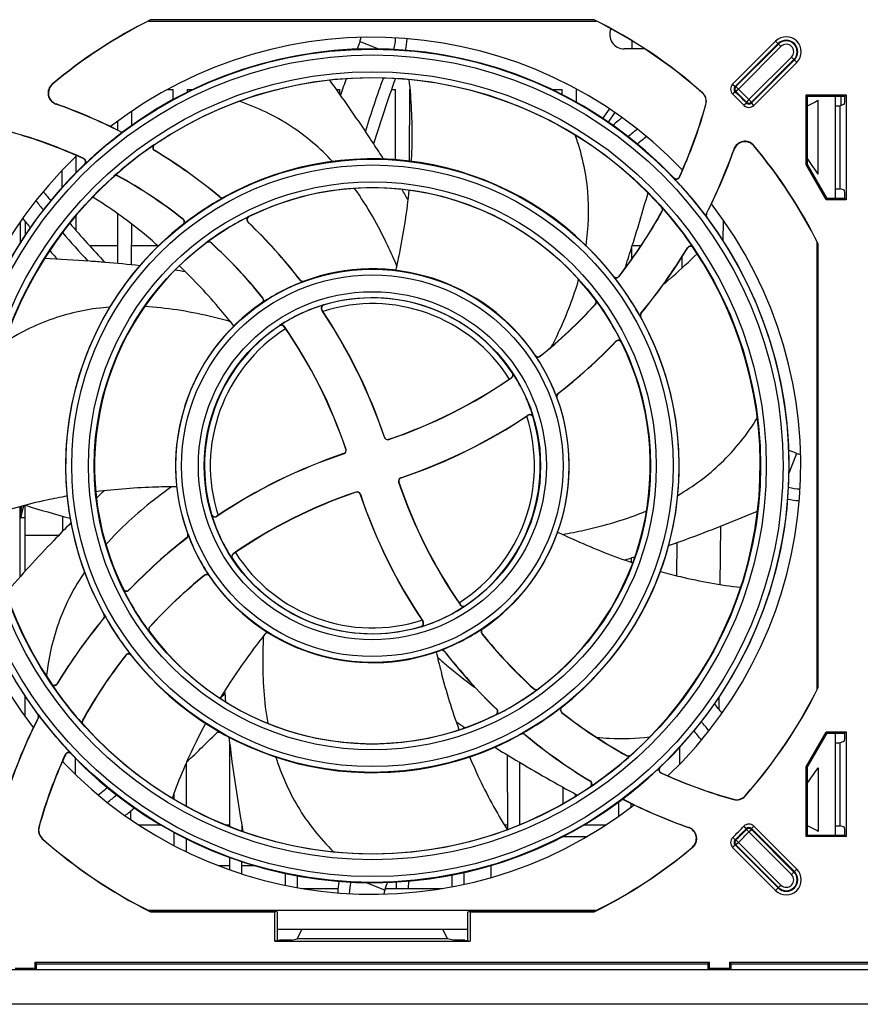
# Model space of a CAD drawing. Header units: millimetres. Extents: x 0 to 1200, y 0 to 1150.
# Tile 3 of 80: x 406 to 479, y 64 to 149. Entities that reach past the tile are written whole.
import ezdxf

# ---------------------------------------------------------------- set-up
doc = ezdxf.new("R2010")
doc.units = ezdxf.units.MM
doc.header["$LTSCALE"] = 74.962963
doc.layers.get('0').update_dxf_attribs({"linetype": 'CONTINUOUS'})
doc.layers.add('00_COMPONENTS', color=7, linetype='CONTINUOUS')

msp = doc.modelspace()

# ---------------------------------------------------------------- linework, layer by layer
at = {"color": 7, "linetype": 'CONTINUOUS'}
for p, q in [((459.044, 147.37), (459.044, 146.666)), ((418.986, 143.166), (419.444, 143.166)), ((419.445, 142.288), (419.444, 143.166)), ((420.644, 143.166), (421.163, 143.166)), ((420.644, 143.166), (420.644, 142.905)), ((433.536, 143.166), (433.844, 143.166)), ((433.844, 142.732), (433.844, 143.166)), ((438.304, 143.166), (438.644, 143.166)), ((438.652, 137.086), (438.644, 143.166)), ((439.844, 143.166), (439.835, 136.973)), ((439.844, 143.166), (439.911, 143.166)), ((452.104, 143.166), (453.044, 143.166)), ((453.044, 142.711), (453.044, 143.166)), ((454.244, 143.166), (454.242, 142.065)), ((454.244, 143.166), (454.302, 143.166)), ((415.841, 141.249), (415.84, 140.033)), ((414.649, 139.647), (414.648, 140.409)), ((411.036, 137.356), (411.034, 135.955)), ((409.855, 134.704), (409.853, 136.168)), ((411.029, 132.255), (411.027, 131.002)), ((414.664, 128.128), (414.659, 132.414)), ((466.949, 130.083), (466.965, 131.85)), ((406.228, 131.713), (406.226, 129.904)), ((415.828, 131.544), (415.823, 128.015)), ((459.025, 129.459), (459.024, 128.479)), ((463.381, 128.685), (463.364, 127.719)), ((406.194, 107.125), (406.186, 101.045)), ((409.896, 105.015), (409.894, 106.321)), ((466.69, 100.415), (466.735, 105.461)), ((462.951, 104.029), (462.901, 101.185)), ((458.988, 102.702), (458.988, 102.339)), ((466.596, 89.605), (466.606, 90.714)), ((444.568, 88.093), (444.568, 88.02)), ((424.331, 79.519), (424.321, 86.667)), ((463.204, 84.922), (463.21, 86.384)), ((409.923, 85.09), (409.923, 85.261)), ((410.965, 85.447), (410.963, 84.046)), ((448.331, 79.271), (448.323, 85.686)), ((449.364, 85.058), (449.357, 79.681)), ((420.564, 85.012), (420.559, 81.284)), ((453.128, 81.512), (453.126, 82.9)), ((419.528, 81.879), (419.527, 82.409)), ((454.161, 82.33), (454.16, 82.112)), ((457.93, 80.415), (457.928, 81.638)), ((415.759, 80.855), (415.758, 80.14)), ((458.959, 81.525), (458.959, 81.167)), ((425.357, 79.699), (425.356, 79.135)), ((419.533, 77.869), (419.532, 79.005)), ((420.555, 78.467), (420.554, 77.361)), ((453.115, 78.666), (455.214, 78.666)), ((424.336, 75.786), (424.335, 76.847)), ((423.327, 76.147), (424.336, 76.147)), ((425.353, 76.488), (425.351, 75.435)), ((425.352, 76.147), (426.447, 76.147)), ((446.834, 76.147), (446.914, 76.147)), ((446.905, 75.129), (446.914, 76.17)), ((429.138, 74.44), (429.137, 75.468)), ((430.151, 75.256), (430.149, 74.252)), ((443.538, 74.326), (443.537, 75.34)), ((444.551, 75.555), (444.55, 74.526)), ((430.616, 74.166), (433.669, 74.166)), ((437.763, 74.166), (442.672, 74.166)), ((438.738, 74.166), (438.738, 74.728)), ((439.75, 74.811), (439.749, 74.166)), ((388.631, 67.166), (484.657, 67.166)), ((495.934, 64.166), (364.144, 64.166))]:
    msp.add_line(p, q, dxfattribs=at)
at = {"layer": '00_COMPONENTS', "color": 7, "linetype": 'CONTINUOUS'}
for p, q in [((417.299, 149.066), (455.988, 149.066)), ((455.799, 149.183), (417.489, 149.183)), ((417.489, 149.183), (417.493, 149.166)), ((455.795, 149.166), (417.493, 149.166)), ((455.799, 149.183), (455.795, 149.166)), ((460.16, 146.666), (458.394, 146.666)), ((474.12, 142.69), (477.568, 142.69)), ((474.225, 142.585), (474.12, 142.69)), ((474.12, 136.641), (474.12, 142.69)), ((474.225, 142.585), (477.463, 142.585)), ((474.225, 136.669), (474.225, 142.585)), ((475.144, 135.84), (475.144, 142.24)), ((476.644, 133.747), (476.644, 142.585)), ((477.143, 141.786), (477.143, 142.585)), ((477.463, 142.585), (477.568, 142.69)), ((477.568, 142.69), (477.568, 133.642)), ((456.562, 140.641), (457.128, 141.468)), ((457.032, 140.326), (457.594, 141.148)), ((476.644, 141.753), (477.044, 141.753)), ((477.412, 141.876), (477.044, 141.753)), ((477.044, 134.579), (477.044, 141.753)), ((457.402, 140.078), (457.553, 140.203)), ((474.225, 136.669), (474.12, 136.641)), ((475.853, 133.642), (474.12, 136.641)), ((475.913, 133.747), (474.225, 136.669)), ((476.644, 134.579), (477.044, 134.579)), ((477.412, 134.456), (477.044, 134.579)), ((475.913, 133.747), (475.853, 133.642)), ((477.568, 133.642), (475.853, 133.642)), ((477.463, 133.747), (475.913, 133.747)), ((477.463, 133.747), (477.568, 133.642)), ((406.644, 131.785), (406.644, 130.563)), ((475.044, 130.011), (475.044, 91.321)), ((475.161, 129.821), (475.144, 129.817)), ((475.144, 91.515), (475.144, 129.817)), ((475.161, 91.511), (475.161, 129.821)), ((406.644, 101.551), (406.644, 107.25)), ((406.644, 106.166), (406.193, 106.166)), ((475.161, 91.511), (475.144, 91.515)), ((406.644, 89.014), (406.644, 90.777)), ((474.12, 84.69), (475.853, 87.69)), ((474.225, 84.662), (475.913, 87.585)), ((475.853, 87.69), (477.568, 87.69)), ((475.913, 87.585), (475.853, 87.69)), ((475.913, 87.585), (477.463, 87.585)), ((476.644, 78.747), (476.644, 87.585)), ((477.463, 87.585), (477.568, 87.69)), ((477.568, 87.69), (477.568, 78.642)), ((476.644, 86.753), (477.044, 86.753)), ((477.412, 86.876), (477.044, 86.753)), ((477.044, 79.579), (477.044, 86.753)), ((474.225, 84.662), (474.12, 84.69)), ((474.12, 78.642), (474.12, 84.69)), ((474.225, 78.747), (474.225, 84.662)), ((475.144, 84.589), (475.144, 79.092)), ((416.447, 79.666), (418.358, 79.666)), ((423.971, 79.666), (424.331, 79.666)), ((448.045, 79.666), (448.331, 79.666)), ((454.934, 79.666), (456.84, 79.666)), ((476.644, 79.579), (477.044, 79.579)), ((477.412, 79.456), (477.044, 79.579)), ((474.225, 78.747), (474.12, 78.642)), ((477.568, 78.642), (474.12, 78.642)), ((477.463, 78.747), (474.225, 78.747)), ((477.463, 78.747), (477.568, 78.642)), ((455.989, 72.266), (417.299, 72.266)), ((417.489, 72.148), (417.493, 72.166)), ((417.489, 72.148), (428.206, 72.148)), ((417.493, 72.166), (428.294, 72.166)), ((428.294, 72.166), (428.206, 72.148)), ((428.206, 69.622), (428.206, 72.148)), ((428.425, 72.14), (428.294, 72.166)), ((428.425, 72.14), (428.425, 69.666)), ((444.863, 72.14), (444.994, 72.166)), ((444.863, 72.14), (444.863, 69.666)), ((444.994, 72.166), (445.081, 72.148)), ((444.994, 72.166), (455.795, 72.166)), ((445.081, 72.148), (455.799, 72.148)), ((445.081, 72.148), (445.081, 69.622)), ((455.799, 72.148), (455.795, 72.166)), ((428.425, 70.666), (444.863, 70.666)), ((430.143, 69.809), (430.568, 70.666)), ((443.145, 69.809), (442.72, 70.666)), ((429.644, 69.71), (430.143, 69.809)), ((443.145, 69.809), (430.143, 69.809)), ((443.644, 69.71), (443.145, 69.809)), ((428.644, 69.71), (428.206, 69.622)), ((428.206, 69.622), (445.081, 69.622)), ((429.644, 69.71), (428.644, 69.71)), ((444.644, 69.71), (443.644, 69.71)), ((444.644, 69.71), (445.081, 69.622)), ((405.775, 67.297), (407.513, 67.297)), ((407.513, 67.797), (465.775, 67.797)), ((407.644, 67.666), (407.513, 67.797)), ((407.513, 67.297), (407.513, 67.797)), ((407.513, 67.297), (407.644, 67.166)), ((407.644, 67.666), (465.644, 67.666)), ((407.644, 67.166), (407.644, 67.666)), ((465.644, 67.666), (465.775, 67.797)), ((465.644, 67.166), (465.644, 67.666)), ((465.644, 67.166), (465.775, 67.297)), ((465.775, 67.297), (465.775, 67.797)), ((465.775, 67.297), (467.513, 67.297)), ((467.513, 67.797), (484.534, 67.797)), ((467.644, 67.666), (467.513, 67.797)), ((467.513, 67.297), (467.513, 67.797)), ((467.513, 67.297), (467.644, 67.166)), ((467.644, 67.666), (484.664, 67.666)), ((467.644, 67.166), (467.644, 67.666))]:
    msp.add_line(p, q, dxfattribs=at)
at = {"layer": '00_COMPONENTS', "color": 9, "linetype": 'CONTINUOUS'}
for p, q in [((435.575, 147.302), (437.241, 146.651)), ((467.76, 143.613), (471.478, 147.331)), ((467.972, 143.401), (471.69, 147.119)), ((468.045, 143.402), (471.726, 147.083)), ((471.478, 147.331), (471.938, 146.871)), ((468.257, 143.19), (471.938, 146.871)), ((472.849, 145.96), (469.168, 142.279)), ((473.097, 145.712), (469.379, 141.994)), ((473.061, 145.748), (469.38, 142.067)), ((473.309, 145.5), (469.591, 141.782)), ((472.849, 145.96), (473.309, 145.5)), ((409.018, 143.618), (408.983, 143.611)), ((465.159, 142.875), (465.139, 142.869)), ((467.76, 143.613), (467.972, 143.401)), ((467.767, 142.758), (467.975, 142.974)), ((467.972, 143.401), (468.045, 143.402)), ((467.975, 142.974), (468.048, 142.974)), ((468.257, 143.19), (468.045, 143.402)), ((468.257, 143.19), (468.048, 142.974)), ((468.736, 141.789), (468.952, 141.997)), ((469.168, 142.279), (468.952, 142.07)), ((468.952, 141.997), (468.952, 142.07)), ((469.168, 142.279), (469.38, 142.067)), ((469.379, 141.994), (469.38, 142.067)), ((469.591, 141.782), (469.379, 141.994)), ((409.328, 141.908), (409.294, 141.902)), ((465.459, 141.857), (465.439, 141.851)), ((414.866, 139.52), (414.864, 139.54)), ((415.181, 139.546), (415.179, 139.567)), ((417.836, 138.388), (417.804, 138.387)), ((417.85, 137.883), (417.817, 137.882)), ((467.886, 137.982), (467.88, 138.016)), ((469.595, 138.292), (469.589, 138.327)), ((411.692, 137.185), (411.722, 137.19)), ((411.774, 136.695), (411.805, 136.7)), ((414.319, 135.666), (414.321, 135.645)), ((414.664, 135.705), (414.667, 135.683)), ((462.673, 135.536), (462.678, 135.505)), ((463.163, 135.618), (463.168, 135.587)), ((423.47, 133.861), (423.472, 133.882)), ((423.807, 133.829), (423.809, 133.85)), ((461.644, 132.991), (461.623, 132.989)), ((461.683, 132.646), (461.661, 132.643)), ((420.266, 131.972), (420.295, 131.972)), ((425.999, 132.176), (425.968, 132.18)), ((465.498, 132.444), (465.518, 132.445)), ((465.524, 132.129), (465.545, 132.131)), ((420.267, 131.5), (420.295, 131.499)), ((425.924, 131.691), (425.894, 131.695)), ((414.662, 129.666), (412.22, 129.666)), ((418.111, 129.666), (415.825, 129.666)), ((422.327, 129.95), (422.326, 129.927)), ((422.708, 129.931), (422.707, 129.908)), ((459.845, 129.666), (459.091, 129.666)), ((463.861, 129.46), (463.86, 129.492)), ((464.366, 129.473), (464.365, 129.506)), ((430.404, 126.689), (430.41, 126.709)), ((457.478, 127.043), (457.477, 127.015)), ((457.95, 127.043), (457.949, 127.015)), ((430.746, 126.591), (430.751, 126.612)), ((427.165, 125.171), (427.191, 125.167)), ((455.928, 124.982), (455.905, 124.984)), ((427.1, 124.734), (427.125, 124.73)), ((432.461, 124.549), (432.433, 124.559)), ((455.909, 124.602), (455.886, 124.603)), ((432.298, 124.095), (432.271, 124.105)), ((459.807, 123.503), (459.828, 123.501)), ((459.839, 123.84), (459.86, 123.838)), ((428.629, 122.77), (428.624, 122.746)), ((429.041, 122.691), (429.037, 122.667)), ((457.669, 121.386), (457.673, 121.416)), ((458.154, 121.311), (458.158, 121.341)), ((450.712, 120.21), (450.708, 120.184)), ((451.149, 120.145), (451.145, 120.119)), ((448.669, 118.268), (448.645, 118.273)), ((448.748, 118.681), (448.724, 118.686)), ((452.569, 116.564), (452.59, 116.558)), ((452.667, 116.905), (452.687, 116.899)), ((450.073, 115.012), (450.083, 115.039)), ((437.691, 113.146), (437.68, 113.124)), ((438.071, 112.957), (438.06, 112.935)), ((434.164, 111.713), (434.186, 111.702)), ((434.352, 112.093), (434.375, 112.082)), ((473.28, 111.735), (472.631, 110.074)), ((438.935, 109.238), (438.913, 109.25)), ((439.124, 109.619), (439.102, 109.63)), ((435.216, 108.374), (435.228, 108.397)), ((435.597, 108.186), (435.608, 108.208)), ((422.76, 106.483), (422.751, 106.455)), ((423.215, 106.32), (423.205, 106.293)), ((406.644, 104.666), (409.557, 104.666)), ((420.719, 104.768), (420.698, 104.773)), ((420.621, 104.426), (420.6, 104.432)), ((424.619, 103.063), (424.643, 103.059)), ((424.539, 102.651), (424.564, 102.646)), ((422.139, 101.187), (422.143, 101.213)), ((422.576, 101.122), (422.58, 101.147)), ((415.134, 100.021), (415.129, 99.99)), ((415.619, 99.946), (415.615, 99.916)), ((444.246, 98.641), (444.251, 98.665)), ((413.481, 97.829), (413.46, 97.831)), ((444.659, 98.561), (444.664, 98.586)), ((413.449, 97.492), (413.428, 97.494)), ((440.99, 97.237), (441.017, 97.227)), ((417.36, 96.349), (417.383, 96.348)), ((417.379, 96.73), (417.402, 96.729)), ((440.827, 96.782), (440.855, 96.773)), ((446.123, 96.161), (446.097, 96.165)), ((446.188, 96.598), (446.162, 96.602)), ((442.542, 94.741), (442.536, 94.72)), ((442.883, 94.643), (442.877, 94.622)), ((415.338, 94.288), (415.338, 94.317)), ((415.81, 94.289), (415.81, 94.317)), ((408.921, 91.859), (408.922, 91.826)), ((409.426, 91.872), (409.427, 91.84)), ((450.58, 91.401), (450.581, 91.424)), ((450.96, 91.382), (450.962, 91.405)), ((447.364, 89.641), (447.394, 89.637)), ((453.021, 89.832), (452.993, 89.832)), ((453.021, 89.36), (452.993, 89.36)), ((407.763, 89.203), (407.743, 89.201)), ((407.79, 88.888), (407.77, 88.886)), ((411.605, 88.686), (411.626, 88.689)), ((447.289, 89.156), (447.319, 89.151)), ((411.644, 88.341), (411.665, 88.343)), ((423.245, 87.666), (423.498, 87.666)), ((449.481, 87.503), (449.479, 87.482)), ((449.818, 87.471), (449.816, 87.45)), ((410.125, 85.714), (410.12, 85.744)), ((410.615, 85.796), (410.61, 85.827)), ((458.624, 85.627), (458.621, 85.648)), ((458.969, 85.666), (458.967, 85.687)), ((461.514, 84.637), (461.483, 84.632)), ((455.438, 83.448), (455.47, 83.449)), ((461.596, 84.147), (461.565, 84.142)), ((455.451, 82.943), (455.484, 82.945)), ((458.107, 81.786), (458.109, 81.765)), ((458.422, 81.812), (458.423, 81.792)), ((467.835, 81.851), (467.829, 81.871)), ((468.853, 82.151), (468.847, 82.171)), ((407.849, 79.48), (407.829, 79.474)), ((463.96, 79.423), (463.994, 79.43)), ((468.736, 79.543), (468.952, 79.334)), ((468.952, 79.334), (468.952, 79.262)), ((469.168, 79.053), (468.952, 79.262)), ((469.168, 79.053), (469.38, 79.265)), ((469.591, 79.55), (469.379, 79.338)), ((469.379, 79.338), (473.097, 75.619)), ((469.379, 79.338), (469.38, 79.265)), ((469.38, 79.265), (473.061, 75.583)), ((469.591, 79.55), (473.309, 75.831)), ((408.149, 78.463), (408.129, 78.457)), ((467.767, 78.573), (467.975, 78.358)), ((467.975, 78.358), (468.048, 78.357)), ((468.257, 78.142), (468.048, 78.357)), ((469.168, 79.053), (472.849, 75.371)), ((464.27, 77.714), (464.305, 77.721)), ((467.76, 77.719), (467.972, 77.931)), ((471.478, 74), (467.76, 77.719)), ((467.972, 77.931), (468.045, 77.93)), ((471.69, 74.212), (467.972, 77.931)), ((468.257, 78.142), (468.045, 77.93)), ((471.726, 74.248), (468.045, 77.93)), ((471.938, 74.46), (468.257, 78.142)), ((472.849, 75.371), (473.309, 75.831)), ((437.712, 74.03), (436.047, 74.681)), ((471.478, 74), (471.938, 74.46))]:
    msp.add_line(p, q, dxfattribs=at)
for radius in [35.974, 35.474, 34.026, 33.526, 26.474, 25.974, 24.526, 24.026, 16.974, 16.474, 15.026, 14.526]:
    msp.add_circle((436.644, 110.666), radius, dxfattribs=at)
at = {"layer": '00_COMPONENTS', "color": 7, "linetype": 'CONTINUOUS'}
for centre, radius, start, end in [((436.644, 110.666), 43.017, 116.44126, 130.01749), ((436.644, 110.666), 43, 116.44673, 129.97574), ((436.644, 110.666), 43, 48.49608, 63.55327), ((436.644, 110.666), 43.017, 48.48118, 63.55874), ((458.394, 147.916), 1.25, 156.92766, 270), ((436.644, 110.666), 37, 43.63349, 127.66938), ((529.644, 110.531), 101, 158.64965, 159.05614), ((434.644, 147.666), 1, 338.64965, 358.4978), ((434.644, 147.666), 4, 344.67344, 359.20529), ((434.644, 147.666), 5, 347.07064, 358.46277), ((436.644, 110.666), 36, 43.69537, 126.6016), ((436.644, 110.666), 33.5, 41.78604, 124.15366), ((529.644, 110.531), 101, 160.59328, 161.45276), ((529.644, 110.531), 98, 159.93592, 162.77603), ((529.644, 110.531), 97, 159.75318, 163.26344), ((409.625, 142.845), 1, 130.00435, 250.63531), ((409.66, 142.851), 1, 129.96212, 250.59864), ((464.476, 142.12), 1, 344.40161, 48.49706), ((464.496, 142.126), 1, 344.41666, 48.48216), ((472.394, 146.416), 5, 291.48906, 303.36701), ((394.005, 98.433), 46.08, 63.08179, 70.62226), ((394.005, 98.433), 46.097, 63.09522, 70.58502), ((424.411, 153.305), 42.597, 335.46784, 344.40259), ((424.411, 153.305), 42.615, 335.43285, 344.41764), ((398.841, 211.424), 92.301, 309.50053, 310.01802), ((394.005, 98.433), 42.615, 65.43285, 74.41764), ((394.005, 98.433), 42.597, 65.46784, 74.40259), ((436.644, 110.666), 35.983, 126.61877, 133.65458), ((415, 139.807), 0.3, 243.04538, 306.65142), ((415.002, 139.787), 0.3, 243.07325, 306.62731), ((521.671, 62.469), 99.153, 128.81141, 129.39997), ((521.671, 62.469), 98.153, 128.68569, 129.28149), ((468.823, 137.684), 1, 40.00434, 160.63532), ((468.829, 137.65), 1, 39.96119, 160.59957), ((436.644, 110.666), 33.517, 124.20077, 131.76454), ((417.972, 138.139), 0.3, 124.1991, 238.88582), ((418.005, 138.14), 0.3, 124.10944, 238.89451), ((394.005, 98.433), 46.08, 50.25073, 58.88416), ((394.005, 98.433), 46.097, 50.26555, 58.85043), ((347.479, 80.091), 106.67, 32.33144, 33.17629), ((424.411, 153.305), 46.08, 333.08179, 340.62226), ((424.411, 153.305), 46.097, 333.09522, 340.58502), ((436.644, 110.666), 43.017, 26.44126, 40.01749), ((436.644, 110.666), 43, 26.44673, 39.97574), ((436.644, 110.666), 37, 133.63349, 217.66938), ((411.567, 136.912), 0.3, 313.65327, 65.51006), ((411.598, 136.917), 0.3, 313.65451, 65.43292), ((436.644, 110.666), 26.5, 38.17039, 118.96966), ((436.644, 110.666), 46, 33.17988, 35.21654), ((436.644, 110.666), 36, 133.69537, 216.6016), ((436.644, 110.666), 33.5, 131.78604, 214.15366), ((414.519, 135.443), 0.3, 60.98984, 131.77612), ((414.521, 135.421), 0.3, 60.93475, 131.83585), ((394.005, 98.433), 42.615, 51.90849, 61.00142), ((394.005, 98.433), 42.597, 51.93871, 60.98454), ((462.89, 135.743), 0.3, 223.65327, 335.51006), ((462.895, 135.712), 0.3, 223.65451, 335.43292), ((436.644, 110.666), 35.983, 36.61877, 43.65458), ((484.841, 195.694), 98.153, 218.68569, 219.28019), ((436.644, 110.666), 24, 36.62509, 116.3302), ((368.398, 92.939), 82.118, 29.69101, 30.42886), ((484.841, 195.694), 99.153, 218.81141, 219.4031), ((436.644, 110.666), 26.483, 118.99532, 128.12267), ((423.661, 134.091), 0.3, 230.24005, 299.006), ((423.663, 134.112), 0.3, 230.2159, 299.01929), ((424.411, 153.305), 42.615, 321.90849, 331.00142), ((424.411, 153.305), 42.597, 321.93871, 330.98454), ((461.399, 132.789), 0.3, 330.93475, 41.83585), ((436.644, 110.666), 33.517, 34.20077, 41.76454), ((461.421, 132.791), 0.3, 330.98984, 41.77612), ((436.644, 110.666), 37, 313.63349, 37.66938), ((484.841, 195.694), 101, 219.0804, 219.66999), ((420.082, 131.735), 0.3, 308.13223, 51.97701), ((420.11, 131.735), 0.3, 308.11582, 51.91534), ((436.644, 110.666), 24.017, 116.39042, 126.5902), ((426.102, 131.912), 0.3, 116.38975, 226.20824), ((426.132, 131.907), 0.3, 116.28906, 226.21779), ((436.644, 110.666), 36, 313.69537, 36.6016), ((465.765, 132.308), 0.3, 153.07325, 216.62731), ((465.785, 132.31), 0.3, 153.04538, 216.65142), ((436.644, 110.666), 26.5, 128.17039, 208.96966), ((484.841, 195.694), 98.153, 220.76681, 223.42719), ((394.005, 98.433), 46.08, 37.82131, 46.20758), ((394.005, 98.433), 46.097, 37.83719, 46.1768), ((484.841, 195.694), 99.153, 220.88171, 222.79169), ((484.841, 195.694), 101, 221.13994, 221.70185), ((436.644, 110.666), 24, 126.62509, 206.3302), ((422.505, 129.687), 0.3, 47.58771, 126.67607), ((422.506, 129.709), 0.3, 47.6561, 126.59231), ((394.005, 98.433), 42.597, 38.88036, 47.63866), ((394.005, 98.433), 42.615, 38.85459, 47.65821), ((436.644, 110.666), 33.5, 311.78604, 34.15366), ((424.411, 153.305), 46.08, 320.25073, 328.88416), ((424.411, 153.305), 46.097, 320.26555, 328.85043), ((464.117, 129.337), 0.3, 34.1991, 148.88582), ((464.118, 129.305), 0.3, 34.10944, 148.89451), ((404.545, 18.469), 110.127, 83.74091, 85.30335), ((407.876, 45.972), 82.42, 81.18684, 81.82617), ((436.644, 110.666), 17, 34.1527, 110.28063), ((430.641, 126.872), 0.3, 217.8089, 290.33564), ((430.647, 126.893), 0.3, 217.78731, 290.33046), ((436.644, 110.666), 26.483, 28.99532, 38.12267), ((457.713, 127.2), 0.3, 218.11582, 321.91534), ((457.713, 127.228), 0.3, 218.13223, 321.97701), ((436.644, 110.666), 16.983, 110.32323, 124.08966), ((426.932, 124.982), 0.3, 304.11704, 38.91617), ((426.957, 124.979), 0.3, 304.08514, 38.8591), ((436.644, 110.666), 14.5, 33.57914, 106.76747), ((455.665, 124.805), 0.3, 317.58771, 36.67607), ((455.687, 124.804), 0.3, 317.6561, 36.59231), ((436.644, 110.666), 24.017, 26.39042, 36.5902), ((436.644, 110.666), 17, 124.1527, 200.28063), ((436.644, 110.666), 14.517, 106.8629, 123.5099), ((432.52, 124.272), 0.3, 106.86297, 213.85759), ((432.547, 124.262), 0.3, 106.72768, 213.86801), ((436.644, 110.666), 14, 32.38116, 107.79847), ((424.411, 153.305), 42.615, 308.85459, 317.65821), ((424.411, 153.305), 42.597, 308.88036, 317.63866), ((394.005, 98.433), 46.08, 18.59168, 33.85767), ((394.005, 98.433), 46.097, 18.61335, 33.82844), ((436.644, 110.666), 26.5, 308.17039, 28.96966), ((460.069, 123.648), 0.3, 140.24005, 209.006), ((460.09, 123.646), 0.3, 140.2159, 209.01929), ((436.644, 110.666), 14.5, 123.57914, 196.76747), ((436.644, 110.666), 14, 122.38116, 197.79847), ((428.79, 122.496), 0.3, 34.6397, 123.61427), ((428.795, 122.52), 0.3, 34.69464, 123.51327), ((394.005, 98.433), 42.597, 18.70506, 34.67475), ((394.005, 98.433), 42.615, 18.6813, 34.69801), ((436.644, 110.666), 24, 306.62509, 26.3302), ((424.411, 153.305), 46.08, 307.82131, 316.20758), ((424.411, 153.305), 46.097, 307.83719, 316.1768), ((457.885, 121.178), 0.3, 26.28906, 136.21779), ((457.89, 121.208), 0.3, 26.38975, 136.20824), ((436.644, 110.666), 16.983, 20.32323, 34.08966), ((450.957, 120.353), 0.3, 214.08514, 308.8591), ((450.96, 120.378), 0.3, 214.11704, 308.91617), ((424.411, 153.305), 42.615, 288.6813, 304.69801), ((424.411, 153.305), 42.597, 288.70506, 304.67475), ((448.474, 118.52), 0.3, 304.6397, 33.61427), ((448.498, 118.515), 0.3, 304.69464, 33.51327), ((436.644, 110.666), 14.517, 16.8629, 33.5099), ((436.644, 110.666), 17, 304.1527, 20.28063), ((452.85, 116.668), 0.3, 127.8089, 200.33564), ((452.871, 116.663), 0.3, 127.78731, 200.33046), ((424.411, 153.305), 46.08, 288.59168, 303.85767), ((424.411, 153.305), 46.097, 288.61335, 303.82844), ((436.644, 110.666), 14, 302.38116, 17.79847), ((436.644, 110.666), 14.5, 303.57914, 16.76747), ((450.24, 114.763), 0.3, 16.72768, 123.86801), ((450.25, 114.79), 0.3, 16.86297, 123.85759), ((437.964, 113.219), 0.3, 198.58814, 288.68485), ((437.975, 113.241), 0.3, 198.57827, 288.74022), ((448.877, 68.027), 46.08, 108.59168, 123.85767), ((448.877, 68.027), 46.097, 108.61335, 123.82844), ((434.068, 111.997), 0.3, 288.57827, 18.74022), ((434.09, 111.986), 0.3, 288.58808, 18.6849), ((436.509, 17.666), 101, 68.64965, 69.05212), ((473.644, 112.666), 1, 248.64965, 268.4978), ((439.197, 109.346), 0.3, 108.58814, 198.68485), ((479.283, 122.899), 42.615, 198.6813, 214.69801), ((439.219, 109.335), 0.3, 108.57827, 198.74022), ((479.283, 122.899), 42.597, 198.70506, 214.67475), ((469.248, 47.83), 82.409, 132.58681, 133.2229), ((448.877, 68.027), 42.615, 108.6813, 124.69801), ((448.877, 68.027), 42.597, 108.70506, 124.67475), ((435.313, 108.09), 0.3, 18.57827, 108.74022), ((435.324, 108.112), 0.3, 18.58808, 108.6849), ((479.283, 122.899), 46.097, 198.61335, 213.82844), ((479.283, 122.899), 46.08, 198.59168, 213.85767), ((473.644, 112.666), 4, 254.73705, 269.20529), ((436.779, 203.666), 101, 252.66612, 254.93708), ((473.644, 112.666), 5, 257.0431, 268.46277), ((423.038, 106.542), 0.3, 196.86297, 303.85759), ((436.644, 110.666), 14.517, 196.8629, 213.5099), ((423.048, 106.569), 0.3, 196.72768, 303.86801), ((420.417, 104.669), 0.3, 307.78731, 20.33046), ((420.437, 104.663), 0.3, 307.8089, 20.33564), ((436.644, 110.666), 16.983, 200.32323, 214.08966), ((448.877, 68.027), 46.08, 127.82131, 136.20758), ((448.877, 68.027), 46.097, 127.83719, 136.1768), ((424.789, 102.817), 0.3, 124.69464, 213.51327), ((424.813, 102.812), 0.3, 124.6397, 213.61427), ((436.644, 110.666), 14, 212.38116, 287.79847), ((436.644, 110.666), 14.5, 213.57914, 286.76747), ((434.639, 181.424), 82.404, 286.7868, 287.42149), ((448.877, 68.027), 42.615, 128.85459, 137.65821), ((448.877, 68.027), 42.597, 128.88036, 137.63866), ((422.327, 100.954), 0.3, 34.11704, 128.91617), ((422.331, 100.979), 0.3, 34.08514, 128.8591), ((436.644, 110.666), 17, 214.1527, 290.28063), ((415.398, 100.124), 0.3, 206.38975, 316.20824), ((436.644, 110.666), 24.017, 206.39042, 216.5902), ((415.403, 100.154), 0.3, 206.28906, 316.21779), ((444.493, 98.811), 0.3, 214.69464, 303.51327), ((444.498, 98.835), 0.3, 214.6397, 303.61427), ((413.198, 97.685), 0.3, 320.2159, 29.01929), ((413.218, 97.683), 0.3, 320.24005, 29.006), ((436.644, 110.666), 26.483, 208.99532, 218.12267), ((436.644, 110.666), 14.517, 286.8629, 303.5099), ((448.877, 68.027), 46.097, 140.26555, 148.85043), ((448.877, 68.027), 46.08, 140.25073, 148.88416), ((440.741, 97.07), 0.3, 286.72768, 33.86801), ((440.768, 97.06), 0.3, 286.86297, 33.85759), ((417.601, 96.528), 0.3, 137.6561, 216.59231), ((417.623, 96.527), 0.3, 137.58771, 216.67607), ((436.644, 110.666), 24, 216.62509, 296.3302), ((436.644, 110.666), 16.983, 290.32323, 304.08966), ((446.33, 96.353), 0.3, 124.08514, 218.8591), ((446.356, 96.349), 0.3, 124.11704, 218.91617), ((479.283, 122.899), 42.615, 218.85459, 227.65821), ((479.283, 122.899), 42.597, 218.88036, 227.63866), ((415.574, 94.132), 0.3, 38.11582, 141.91534), ((415.574, 94.104), 0.3, 38.13223, 141.97701), ((442.64, 94.439), 0.3, 37.78731, 110.33046), ((442.646, 94.459), 0.3, 37.8089, 110.33564), ((479.283, 122.899), 46.097, 217.83719, 226.1768), ((479.283, 122.899), 46.08, 217.82131, 226.20758), ((448.877, 68.027), 42.615, 141.90849, 151.00142), ((448.877, 68.027), 42.597, 141.93871, 150.98454), ((436.644, 110.666), 26.5, 218.17039, 298.96966), ((409.17, 92.027), 0.3, 214.10944, 328.89451), ((409.171, 91.995), 0.3, 214.1991, 328.88582), ((436.644, 110.666), 33.517, 214.20077, 221.76454), ((351.616, 158.863), 99.153, 316.47716, 316.8045), ((506.093, 96.945), 82.41, 183.98682, 184.62303), ((436.644, 110.666), 24.017, 296.39042, 306.5902), ((450.782, 91.623), 0.3, 227.6561, 306.59231), ((450.783, 91.645), 0.3, 227.58771, 306.67607), ((436.644, 110.666), 43, 318.49608, 333.55327), ((436.644, 110.666), 43.017, 318.48118, 333.55874), ((447.156, 89.425), 0.3, 296.28906, 46.21779), ((447.186, 89.42), 0.3, 296.38975, 46.20824), ((436.644, 110.666), 26.483, 298.99532, 308.12267), ((453.178, 89.596), 0.3, 128.11582, 231.91534), ((453.206, 89.596), 0.3, 128.13223, 231.97701), ((479.283, 122.899), 42.615, 231.90849, 241.00142), ((479.283, 122.899), 42.597, 231.93871, 240.98454), ((388.447, 25.638), 101, 39.0804, 39.66999), ((448.877, 68.027), 46.097, 153.09522, 160.58502), ((448.877, 68.027), 46.08, 153.08179, 160.62226), ((407.503, 89.022), 0.3, 333.04538, 36.65142), ((407.523, 89.024), 0.3, 333.07325, 36.62731), ((436.644, 110.666), 35.983, 216.61877, 223.65458), ((411.867, 88.541), 0.3, 150.98984, 221.77612), ((411.888, 88.543), 0.3, 150.93475, 221.83585), ((490.694, 156.379), 82.407, 235.38681, 236.02231), ((388.447, 25.638), 99.153, 38.81141, 39.4031), ((436.644, 110.666), 33.5, 221.78604, 304.15366), ((351.616, 158.863), 101, 313.07958, 315.24631), ((388.447, 25.638), 98.153, 38.68569, 39.28019), ((449.624, 87.22), 0.3, 50.2159, 119.01929), ((449.626, 87.24), 0.3, 50.24005, 119.006), ((479.283, 122.899), 46.097, 230.26555, 238.85043), ((479.283, 122.899), 46.08, 230.25073, 238.88416), ((410.393, 85.62), 0.3, 43.65451, 155.43292), ((410.398, 85.589), 0.3, 43.65327, 155.51006), ((448.877, 68.027), 42.615, 155.43285, 164.41764), ((448.877, 68.027), 42.597, 155.46784, 164.40259), ((436.644, 110.666), 37, 223.63349, 307.66938), ((436.644, 110.666), 36, 223.69537, 306.6016), ((436.644, 110.666), 33.517, 304.20077, 311.76454), ((458.767, 85.91), 0.3, 240.93475, 311.83585), ((458.769, 85.889), 0.3, 240.98984, 311.77612), ((436.644, 110.666), 35.983, 306.61877, 313.65458), ((461.69, 84.415), 0.3, 133.65451, 245.43292), ((461.721, 84.42), 0.3, 133.65327, 245.51006), ((436.644, 110.666), 46.5, 323.92118, 325.88944), ((455.283, 83.192), 0.3, 304.10944, 58.89451), ((455.315, 83.193), 0.3, 304.1991, 58.88582), ((479.283, 122.899), 42.615, 245.43285, 254.41764), ((479.283, 122.899), 42.597, 245.46784, 254.40259), ((351.616, 158.863), 98.153, 308.68569, 309.28149), ((351.616, 158.863), 99.153, 308.81141, 309.39997), ((458.286, 81.545), 0.3, 63.07325, 126.62731), ((458.288, 81.525), 0.3, 63.04538, 126.65142), ((479.283, 122.899), 46.08, 243.08179, 250.62226), ((479.283, 122.899), 46.097, 243.09522, 250.58502), ((468.098, 82.834), 1, 254.40161, 318.49706), ((468.104, 82.814), 1, 254.41666, 318.48216), ((351.616, 158.863), 101, 309.0804, 309.66781), ((408.792, 79.206), 1, 164.41666, 228.48215), ((408.812, 79.212), 1, 164.40161, 228.49706), ((463.628, 78.481), 1, 309.96119, 70.59957), ((463.662, 78.487), 1, 310.00435, 70.63531), ((472.394, 74.916), 5, 56.63299, 68.5111), ((436.644, 110.666), 43.017, 228.48118, 243.55874), ((436.644, 110.666), 43, 228.49608, 243.55327), ((436.644, 110.666), 43, 296.44673, 309.97574), ((436.644, 110.666), 43.017, 296.44126, 310.01749), ((438.644, 73.666), 5, 167.07064, 178.46277), ((438.644, 73.666), 4, 164.67344, 179.20529), ((438.644, 73.666), 1, 158.64965, 178.4978), ((343.644, 110.801), 101, 338.64965, 339.05614)]:
    msp.add_arc(centre, radius, start, end, dxfattribs=at)
at = {"layer": '00_COMPONENTS', "color": 9, "linetype": 'CONTINUOUS'}
for centre, radius, start, end in [((472.394, 146.416), 1.295, 315, 135), ((472.394, 146.416), 0.995, 315, 135), ((472.394, 146.416), 0.944, 315, 135), ((472.394, 146.416), 0.644, 315, 135), ((468.184, 143.189), 0.6, 135.00419, 225.87466), ((468.184, 143.189), 0.3, 134.96383, 225.90114), ((468.257, 143.19), 0.3, 135.02145, 225.79223), ((436.644, 110.666), 45.005, 44.12115, 45.87885), ((436.644, 110.666), 45.056, 44.18632, 45.81368), ((436.644, 110.666), 45.356, 44.18632, 45.81368), ((436.644, 110.666), 44.705, 44.12115, 45.87885), ((469.168, 142.279), 0.3, 224.20777, 314.97855), ((469.167, 142.206), 0.3, 224.09881, 315.02099), ((469.167, 142.206), 0.6, 224.12535, 314.9958), ((436.644, 110.666), 44.705, 314.12115, 315.87885), ((436.644, 110.666), 45.005, 314.12115, 315.87885), ((436.644, 110.666), 45.056, 314.18632, 315.81368), ((469.167, 79.125), 0.6, 45.00419, 135.87466), ((469.167, 79.126), 0.3, 44.96383, 135.90114), ((469.168, 79.053), 0.3, 45.02145, 135.79223), ((468.184, 78.143), 0.6, 134.12535, 224.9958), ((468.184, 78.143), 0.3, 134.09881, 225.02099), ((468.257, 78.142), 0.3, 134.20777, 224.97855), ((436.644, 110.666), 45.356, 314.18632, 315.81368), ((472.394, 74.916), 1.295, 225, 45), ((472.394, 74.916), 0.995, 225, 45), ((472.394, 74.916), 0.944, 225, 45), ((472.394, 74.916), 0.644, 225, 45)]:
    msp.add_arc(centre, radius, start, end, dxfattribs=at)
at = {"layer": '00_COMPONENTS', "color": 7, "linetype": 'CONTINUOUS'}
for centre, start_param, end_param in [((477.411, 142.876), -3.124139, -1.865601), ((477.411, 133.456), -1.275992, -0.017453), ((477.411, 87.876), -3.124139, -1.865601), ((477.411, 78.456), -1.275992, -0.017453)]:
    msp.add_ellipse(centre, major_axis=(0, 1), ratio=0.052408, start_param=start_param, end_param=end_param, dxfattribs=at)
for points, knots in [([(436.76, 138.463), (436.446, 138.943), (435.214, 140.797), (433.934, 142.618), (432.969, 143.959)], [0, 0, 0, 0, 0.257719, 1, 1, 1, 1]), ([(440.023, 136.946), (440.053, 137.541), (440.131, 139.896), (440.026, 142.258), (439.826, 144.006)], [0, 0, 0, 0, 0.25306, 1, 1, 1, 1]), ([(438.676, 127.537), (438.808, 128.108), (439.298, 130.391), (439.652, 132.704), (439.83, 134.446)], [0, 0, 0, 0, 0.250649, 1, 1, 1, 1]), ([(418.147, 129.638), (417.699, 130.032), (415.902, 131.555), (413.986, 132.94), (412.491, 133.869)], [0, 0, 0, 0, 0.253061, 1, 1, 1, 1]), ([(458.453, 127.699), (458.639, 128.255), (459.345, 130.42), (459.992, 132.603), (460.454, 134.229)], [0, 0, 0, 0, 0.257827, 1, 1, 1, 1]), ([(413.562, 128.226), (413.115, 128.263), (411.372, 128.398), (409.626, 128.5), (408.328, 128.565)], [0, 0, 0, 0, 0.256603, 1, 1, 1, 1]), ([(461.828, 126.377), (462.078, 126.584), (463.061, 127.417), (464.005, 128.296), (464.685, 128.979)], [0, 0, 0, 0, 0.251804, 1, 1, 1, 1]), ([(424.684, 122.739), (424.319, 123.196), (422.834, 124.998), (421.241, 126.713), (419.987, 127.933)], [0, 0, 0, 0, 0.250649, 1, 1, 1, 1]), ([(419.744, 108.851), (419.159, 108.851), (416.823, 108.814), (414.49, 108.639), (412.753, 108.42)], [0, 0, 0, 0, 0.25065, 1, 1, 1, 1]), ([(410.279, 108.047), (409.692, 107.943), (407.38, 107.489), (405.101, 106.855), (403.443, 106.266)], [0, 0, 0, 0, 0.253061, 1, 1, 1, 1]), ([(406.339, 107.165), (406.325, 107.092), (406.274, 106.827), (406.225, 106.562), (406.193, 106.37)], [0, 0, 0, 0, 0.276589, 1, 1, 1, 1]), ([(406.274, 106.165), (406.294, 106.236), (406.386, 106.586), (406.469, 106.938), (406.534, 107.219)], [0, 0, 0, 0, 0.204538, 1, 1, 1, 1]), ([(462.225, 103.769), (462.895, 104.004), (465.478, 104.941), (468.028, 105.968), (469.906, 106.755)], [0, 0, 0, 0, 0.258667, 1, 1, 1, 1]), ([(410.611, 105.741), (410.11, 105.238), (408.191, 103.27), (406.344, 101.236), (404.995, 99.709)], [0, 0, 0, 0, 0.258668, 1, 1, 1, 1]), ([(452.646, 104.946), (453.174, 104.691), (455.293, 103.707), (457.472, 102.848), (459.131, 102.289)], [0, 0, 0, 0, 0.25065, 1, 1, 1, 1]), ([(461.526, 101.548), (462.099, 101.386), (464.378, 100.789), (466.705, 100.368), (468.454, 100.176)], [0, 0, 0, 0, 0.253061, 1, 1, 1, 1]), ([(427.521, 96.329), (427.156, 95.871), (425.727, 94.022), (424.407, 92.088), (423.494, 90.594)], [0, 0, 0, 0, 0.25065, 1, 1, 1, 1]), ([(442.157, 94.592), (442.287, 94.021), (442.84, 91.751), (443.528, 89.513), (444.126, 87.868)], [0, 0, 0, 0, 0.25065, 1, 1, 1, 1]), ([(422.244, 88.429), (421.958, 87.905), (420.87, 85.814), (419.943, 83.636), (419.368, 81.972)], [0, 0, 0, 0, 0.253063, 1, 1, 1, 1]), ([(424.252, 87.242), (424.333, 86.536), (424.673, 83.812), (425.11, 81.101), (425.461, 79.097)], [0, 0, 0, 0, 0.258663, 1, 1, 1, 1]), ([(447.214, 86.371), (447.816, 85.993), (450.161, 84.558), (452.555, 83.206), (454.343, 82.229)], [0, 0, 0, 0, 0.258673, 1, 1, 1, 1]), ([(445.038, 85.54), (445.27, 84.989), (446.226, 82.831), (447.351, 80.746), (448.294, 79.257)], [0, 0, 0, 0, 0.253067, 1, 1, 1, 1])]:
    msp.add_open_spline(points, degree=3, knots=knots, dxfattribs=at)
at = {"layer": '00_COMPONENTS', "color": 9, "linetype": 'CONTINUOUS'}
for points, knots in [([(433.205, 136.94), (432.139, 138.079), (429.667, 140.193), (426.727, 141.603), (425.156, 142.134)], [0, 0, 0, 0, 0.484736, 1, 1, 1, 1]), ([(455.098, 129.676), (455.329, 131.221), (455.451, 134.474), (454.729, 137.656), (454.169, 139.218)], [0, 0, 0, 0, 0.484728, 1, 1, 1, 1]), ([(438.761, 127.903), (438.511, 128.497), (437.479, 130.826), (436.222, 133.066), (435.111, 134.612)], [0, 0, 0, 0, 0.25291, 1, 1, 1, 1]), ([(452.129, 120.961), (452.368, 121.428), (453.279, 123.298), (454.033, 125.249), (454.459, 126.745)], [0, 0, 0, 0, 0.252444, 1, 1, 1, 1]), ([(413.965, 124.37), (412.409, 124.247), (409.213, 123.634), (406.277, 122.216), (404.881, 121.319)], [0, 0, 0, 0, 0.484728, 1, 1, 1, 1]), ([(424.391, 123.103), (423.779, 123.275), (421.347, 123.908), (418.847, 124.312), (416.971, 124.407)], [0, 0, 0, 0, 0.25288, 1, 1, 1, 1]), ([(463.021, 108.108), (464.369, 108.89), (466.982, 110.821), (469.015, 113.364), (469.885, 114.773)], [0, 0, 0, 0, 0.484764, 1, 1, 1, 1]), ([(419.28, 108.849), (418.764, 108.478), (416.753, 106.973), (414.877, 105.272), (413.633, 103.866)], [0, 0, 0, 0, 0.252879, 1, 1, 1, 1]), ([(453.068, 104.744), (453.694, 104.853), (456.161, 105.334), (458.591, 106.049), (460.324, 106.774)], [0, 0, 0, 0, 0.252881, 1, 1, 1, 1]), ([(411.785, 101.492), (410.911, 100.201), (409.398, 97.325), (408.674, 94.149), (408.504, 92.501)], [0, 0, 0, 0, 0.484764, 1, 1, 1, 1]), ([(427.231, 95.962), (427.198, 95.328), (427.12, 92.817), (427.279, 90.29), (427.602, 88.441)], [0, 0, 0, 0, 0.252879, 1, 1, 1, 1]), ([(442.262, 94.136), (442.521, 93.907), (443.558, 93.009), (444.637, 92.16), (445.473, 91.563)], [0, 0, 0, 0, 0.251385, 1, 1, 1, 1]), ([(455.991, 87.228), (456.361, 87.186), (457.892, 87.054), (459.438, 87.11), (460.594, 87.25)], [0, 0, 0, 0, 0.242406, 1, 1, 1, 1]), ([(428.304, 85.515), (428.769, 84.026), (430.072, 81.049), (432.103, 78.501), (433.285, 77.34)], [0, 0, 0, 0, 0.48476, 1, 1, 1, 1])]:
    msp.add_open_spline(points, degree=3, knots=knots, dxfattribs=at)

doc.saveas('drawing.dxf')
